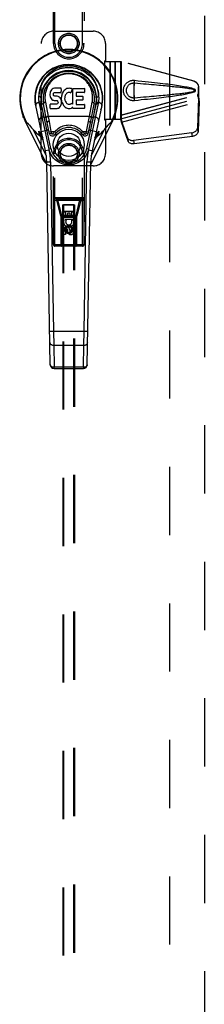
# Model space of a CAD drawing. Header units: inches. Extents: x 0 to 253, y 0 to 164.
# Tile 17 of 97: x 73.5 to 77.27, y 62.84 to 82.95. Entities that reach past the tile are written whole.
import ezdxf

# ---------------------------------------------------------------- set-up
doc = ezdxf.new("R2010")
doc.units = ezdxf.units.IN
doc.header["$LTSCALE"] = 13.939812
doc.header["$MEASUREMENT"] = 0
doc.linetypes.add('HIDDEN', pattern=[0.2, 0.1, -0.1])
doc.layers.add('DEFAULT_2', color=8, linetype='HIDDEN')
doc.layers.add('LEFTHAND_DOOR_ASSEMBLY', color=7, linetype='CONTINUOUS')

msp = doc.modelspace()

# ---------------------------------------------------------------- linework, layer by layer
at = {"layer": 'DEFAULT_2', "color": 8, "linetype": 'HIDDEN'}
msp.add_line((76.566, 115.641), (76.566, 47.044), dxfattribs=at)
at = {"layer": 'LEFTHAND_DOOR_ASSEMBLY', "color": 8, "linetype": 'HIDDEN'}
for p, q in [((77.275, 116.489), (77.275, 46.197)), ((74.191, 82.468), (74.191, 84.325)), ((74.221, 82.468), (74.221, 84.355)), ((74.786, 82.468), (74.786, 84.355)), ((74.816, 84.325), (74.816, 82.468)), ((74.191, 82.718), (75.004, 82.718)), ((73.941, 80.218), (73.941, 82.468)), ((74.221, 82.468), (74.191, 82.468)), ((74.786, 82.468), (74.816, 82.468)), ((75.254, 82.468), (75.254, 82.115)), ((75.254, 82.115), (75.243, 82.113)), ((75.243, 80.903), (75.243, 82.113)), ((75.251, 82.098), (75.243, 82.098)), ((75.251, 82.098), (75.254, 82.115)), ((75.251, 82.098), (75.572, 82.098)), ((75.258, 82.098), (75.254, 82.115)), ((75.347, 80.918), (75.347, 82.098)), ((75.349, 82.098), (75.349, 80.918)), ((75.451, 80.918), (75.451, 82.098)), ((75.452, 82.098), (75.452, 80.918)), ((75.564, 82.098), (75.564, 80.918)), ((77.062, 81.696), (75.564, 82.098)), ((75.572, 82.098), (75.572, 80.918)), ((77.069, 81.696), (75.572, 82.098)), ((77.062, 81.696), (77.069, 81.696)), ((77.066, 81.516), (77.066, 81.528)), ((77.066, 81.493), (77.066, 81.5)), ((77.066, 81.482), (77.066, 81.493)), ((77.154, 81.345), (77.154, 81.575)), ((77.162, 81.575), (77.154, 81.575)), ((77.162, 81.345), (77.162, 81.575)), ((75.564, 81.005), (77.132, 81.427)), ((75.57, 80.931), (77.153, 81.357)), ((75.572, 81.005), (77.14, 81.427)), ((75.584, 80.86), (77.167, 81.285)), ((77.14, 81.427), (77.132, 81.427)), ((77.132, 81.427), (77.154, 81.345)), ((77.153, 81.357), (77.134, 80.741)), ((77.14, 81.427), (77.162, 81.345)), ((77.167, 81.285), (77.148, 80.67)), ((77.153, 81.357), (77.167, 81.285)), ((77.162, 81.345), (77.154, 81.345)), ((77.156, 81.373), (77.164, 81.316)), ((77.164, 81.316), (77.165, 81.306)), ((77.165, 81.306), (77.166, 81.295)), ((77.166, 81.295), (77.167, 81.285)), ((75.251, 80.918), (75.243, 80.918)), ((75.254, 80.901), (75.243, 80.903)), ((75.572, 80.918), (75.251, 80.918)), ((75.251, 80.918), (75.254, 80.901)), ((75.258, 80.918), (75.254, 80.901)), ((75.254, 80.901), (75.254, 80.218)), ((75.572, 81.005), (75.564, 81.005)), ((75.702, 80.547), (75.57, 80.931)), ((75.584, 80.86), (75.57, 80.931)), ((75.58, 80.891), (75.571, 80.947)), ((75.58, 80.891), (75.584, 80.86)), ((75.716, 80.476), (75.584, 80.86)), ((77.017, 80.642), (75.829, 80.49)), ((77.03, 80.571), (77.017, 80.642)), ((77.148, 80.67), (77.134, 80.741)), ((75.702, 80.547), (75.716, 80.476)), ((75.829, 80.49), (75.843, 80.419)), ((77.03, 80.571), (75.843, 80.419)), ((74.191, 78.36), (74.191, 80.218)), ((74.221, 80.218), (74.191, 80.218)), ((74.221, 78.33), (74.221, 80.218)), ((74.786, 78.33), (74.786, 80.218)), ((74.786, 80.218), (74.816, 80.218)), ((74.816, 80.218), (74.816, 78.36)), ((75.004, 79.968), (74.191, 79.968)), ((74.191, 79.325), (74.816, 79.325)), ((74.191, 79.265), (74.816, 79.265)), ((74.198, 78.36), (74.198, 79.265)), ((74.786, 79.295), (74.221, 79.295)), ((74.34, 78.943), (74.258, 79.265)), ((74.282, 79.295), (74.282, 79.274)), ((74.282, 79.274), (74.726, 79.274)), ((74.363, 78.952), (74.282, 79.274)), ((74.726, 79.274), (74.645, 78.952)), ((74.749, 79.265), (74.668, 78.943)), ((74.726, 79.295), (74.726, 79.274)), ((74.809, 79.265), (74.809, 78.36)), ((74.377, 79.17), (74.374, 78.36)), ((74.377, 79.17), (74.63, 79.17)), ((74.379, 79.172), (74.379, 47.17)), ((74.38, 79.172), (74.381, 79.172)), ((74.381, 79.172), (74.385, 79.172)), ((74.386, 79.169), (74.382, 79.169)), ((74.399, 79.169), (74.386, 79.169)), ((74.397, 78.876), (74.397, 79.033)), ((74.397, 79.033), (74.44, 79.033)), ((74.399, 79.172), (74.399, 47.17)), ((74.609, 79.172), (74.399, 79.172)), ((74.611, 79.169), (74.399, 79.169)), ((74.419, 79.045), (74.589, 79.045)), ((74.44, 79.033), (74.44, 78.919)), ((74.568, 78.919), (74.568, 79.033)), ((74.568, 79.033), (74.61, 79.033)), ((74.609, 47.17), (74.609, 79.172)), ((74.609, 79.172), (74.622, 79.172)), ((74.61, 79.033), (74.61, 78.876)), ((74.623, 79.169), (74.611, 79.169)), ((74.622, 79.172), (74.626, 79.172)), ((74.627, 79.169), (74.623, 79.169)), ((74.628, 79.169), (74.627, 79.169)), ((74.629, 47.17), (74.629, 79.172)), ((74.634, 78.36), (74.63, 79.17)), ((74.34, 78.943), (74.34, 78.36)), ((74.668, 78.943), (74.34, 78.943)), ((74.363, 78.33), (74.363, 78.952)), ((74.645, 78.952), (74.363, 78.952)), ((74.376, 78.92), (74.631, 78.92)), ((74.41, 78.876), (74.397, 78.876)), ((74.408, 78.873), (74.41, 78.876)), ((74.61, 78.876), (74.433, 78.876)), ((74.433, 78.876), (74.451, 78.863)), ((74.44, 78.919), (74.483, 78.919)), ((74.483, 78.919), (74.483, 79.011)), ((74.483, 79.011), (74.526, 79.011)), ((74.526, 79.011), (74.526, 78.919)), ((74.526, 78.919), (74.568, 78.919)), ((74.562, 78.852), (74.601, 78.869)), ((74.645, 78.33), (74.645, 78.952)), ((74.668, 78.36), (74.668, 78.943)), ((74.397, 78.564), (74.397, 78.656)), ((74.44, 78.656), (74.44, 78.564)), ((74.504, 78.743), (74.441, 78.707)), ((74.441, 78.707), (74.441, 78.635)), ((74.441, 78.707), (74.451, 78.701)), ((74.441, 78.635), (74.451, 78.64)), ((74.441, 78.635), (74.504, 78.599)), ((74.504, 78.731), (74.451, 78.701)), ((74.451, 78.701), (74.451, 78.64)), ((74.451, 78.64), (74.504, 78.61)), ((74.483, 78.614), (74.483, 78.66)), ((74.504, 78.743), (74.504, 78.731)), ((74.566, 78.707), (74.504, 78.743)), ((74.556, 78.701), (74.504, 78.731)), ((74.504, 78.61), (74.556, 78.64)), ((74.504, 78.599), (74.566, 78.635)), ((74.524, 78.656), (74.524, 78.628)), ((74.566, 78.707), (74.556, 78.701)), ((74.556, 78.64), (74.556, 78.701)), ((74.566, 78.635), (74.556, 78.64)), ((74.566, 78.635), (74.566, 78.707)), ((74.568, 78.628), (74.568, 78.72)), ((74.568, 78.72), (74.61, 78.72)), ((74.61, 78.72), (74.61, 78.628)), ((74.44, 78.564), (74.397, 78.564)), ((74.504, 78.599), (74.504, 78.61)), ((74.191, 78.36), (74.816, 78.36)), ((74.786, 78.33), (74.221, 78.33)), ((74.374, 78.36), (74.344, 78.33)), ((74.634, 78.36), (74.664, 78.33))]:
    msp.add_line(p, q, dxfattribs=at)
at = {"layer": 'LEFTHAND_DOOR_ASSEMBLY', "color": 7, "linetype": 'Continuous'}
for p, q in [((74.504, 82.009), (74.504, 82.032)), ((74.12, 81.457), (74.118, 81.434)), ((74.125, 81.481), (74.12, 81.457)), ((74.134, 81.503), (74.125, 81.481)), ((74.148, 81.523), (74.134, 81.503)), ((74.156, 81.531), (74.148, 81.523)), ((74.166, 81.537), (74.156, 81.531)), ((74.187, 81.547), (74.166, 81.537)), ((74.211, 81.554), (74.187, 81.547)), ((74.189, 81.437), (74.191, 81.452)), ((74.191, 81.452), (74.195, 81.459)), ((74.195, 81.459), (74.2, 81.463)), ((74.2, 81.463), (74.215, 81.468)), ((74.35, 81.554), (74.211, 81.554)), ((74.215, 81.468), (74.23, 81.469)), ((74.23, 81.469), (74.342, 81.469)), ((74.342, 81.469), (74.348, 81.47)), ((74.348, 81.47), (74.35, 81.475)), ((74.352, 81.511), (74.35, 81.554)), ((74.35, 81.475), (74.351, 81.488)), ((74.351, 81.488), (74.352, 81.511)), ((74.373, 81.454), (74.365, 81.434)), ((74.384, 81.474), (74.373, 81.454)), ((74.397, 81.492), (74.384, 81.474)), ((74.412, 81.509), (74.397, 81.492)), ((74.428, 81.524), (74.412, 81.509)), ((74.446, 81.537), (74.428, 81.524)), ((74.467, 81.546), (74.446, 81.537)), ((74.455, 81.446), (74.447, 81.436)), ((74.466, 81.454), (74.455, 81.446)), ((74.491, 81.464), (74.466, 81.454)), ((74.488, 81.551), (74.467, 81.546)), ((74.511, 81.553), (74.488, 81.551)), ((74.504, 81.468), (74.491, 81.464)), ((74.517, 81.468), (74.504, 81.468)), ((74.533, 81.552), (74.511, 81.553)), ((74.53, 81.464), (74.517, 81.468)), ((74.543, 81.46), (74.53, 81.464)), ((74.544, 81.551), (74.533, 81.552)), ((74.555, 81.547), (74.544, 81.551)), ((74.575, 81.53), (74.549, 81.462)), ((74.573, 81.535), (74.555, 81.547)), ((74.584, 81.227), (74.584, 81.552)), ((74.584, 81.552), (74.82, 81.552)), ((74.654, 81.464), (74.654, 81.397)), ((74.82, 81.469), (74.658, 81.469)), ((74.825, 81.548), (74.825, 81.473)), ((74.025, 81.27), (74.082, 80.978)), ((74.118, 81.434), (74.118, 81.41)), ((74.118, 81.41), (74.122, 81.386)), ((74.122, 81.386), (74.131, 81.364)), ((74.131, 81.364), (74.144, 81.344)), ((74.144, 81.344), (74.16, 81.326)), ((74.16, 81.326), (74.18, 81.313)), ((74.18, 81.313), (74.191, 81.309)), ((74.189, 81.422), (74.189, 81.437)), ((74.189, 81.414), (74.189, 81.422)), ((74.192, 81.407), (74.189, 81.414)), ((74.191, 81.309), (74.203, 81.307)), ((74.196, 81.401), (74.192, 81.407)), ((74.202, 81.397), (74.196, 81.401)), ((74.217, 81.393), (74.202, 81.397)), ((74.203, 81.307), (74.25, 81.307)), ((74.241, 81.393), (74.217, 81.393)), ((74.265, 81.392), (74.241, 81.393)), ((74.25, 81.307), (74.258, 81.306)), ((74.258, 81.306), (74.265, 81.304)), ((74.288, 81.387), (74.265, 81.392)), ((74.265, 81.304), (74.271, 81.299)), ((74.271, 81.299), (74.276, 81.293)), ((74.281, 81.25), (74.272, 81.238)), ((74.276, 81.293), (74.282, 81.279)), ((74.284, 81.257), (74.281, 81.25)), ((74.282, 81.279), (74.285, 81.264)), ((74.285, 81.264), (74.284, 81.257)), ((74.299, 81.382), (74.288, 81.387)), ((74.309, 81.375), (74.299, 81.382)), ((74.326, 81.359), (74.309, 81.375)), ((74.339, 81.339), (74.326, 81.359)), ((74.349, 81.316), (74.339, 81.339)), ((74.355, 81.293), (74.349, 81.316)), ((74.354, 81.39), (74.35, 81.346)), ((74.35, 81.346), (74.351, 81.324)), ((74.35, 81.222), (74.356, 81.245)), ((74.351, 81.324), (74.354, 81.302)), ((74.359, 81.412), (74.354, 81.39)), ((74.354, 81.302), (74.358, 81.28)), ((74.358, 81.269), (74.355, 81.293)), ((74.356, 81.245), (74.358, 81.269)), ((74.358, 81.28), (74.366, 81.259)), ((74.365, 81.434), (74.359, 81.412)), ((74.366, 81.259), (74.387, 81.219)), ((74.42, 81.362), (74.419, 81.335)), ((74.419, 81.335), (74.421, 81.322)), ((74.423, 81.388), (74.42, 81.362)), ((74.421, 81.322), (74.424, 81.309)), ((74.427, 81.401), (74.423, 81.388)), ((74.424, 81.309), (74.434, 81.284)), ((74.433, 81.413), (74.427, 81.401)), ((74.447, 81.436), (74.433, 81.413)), ((74.434, 81.284), (74.447, 81.261)), ((74.447, 81.261), (74.456, 81.251)), ((74.456, 81.251), (74.466, 81.242)), ((74.554, 81.238), (74.565, 81.246)), ((74.572, 81.245), (74.584, 81.227)), ((74.655, 81.306), (74.655, 81.228)), ((74.658, 81.393), (74.789, 81.393)), ((74.789, 81.31), (74.659, 81.31)), ((74.794, 81.388), (74.794, 81.315)), ((74.926, 80.978), (74.982, 81.267)), ((74.027, 80.273), (73.83, 81.199)), ((73.901, 81.243), (73.961, 80.964)), ((74.138, 80.32), (73.945, 81.224)), ((73.994, 80.998), (73.949, 81.225)), ((74.061, 80.851), (73.987, 81.232)), ((74.12, 81.148), (74.12, 81.223)), ((74.184, 81.228), (74.125, 81.227)), ((74.125, 81.143), (74.269, 81.143)), ((74.245, 81.228), (74.184, 81.228)), ((74.26, 81.229), (74.245, 81.228)), ((74.266, 81.233), (74.26, 81.229)), ((74.272, 81.238), (74.266, 81.233)), ((74.269, 81.143), (74.281, 81.145)), ((74.281, 81.145), (74.292, 81.149)), ((74.292, 81.149), (74.312, 81.162)), ((74.312, 81.162), (74.329, 81.179)), ((74.329, 81.179), (74.336, 81.189)), ((74.336, 81.189), (74.341, 81.2)), ((74.341, 81.2), (74.35, 81.222)), ((74.387, 81.219), (74.399, 81.201)), ((74.399, 81.201), (74.414, 81.184)), ((74.414, 81.184), (74.431, 81.169)), ((74.431, 81.169), (74.448, 81.156)), ((74.448, 81.156), (74.458, 81.151)), ((74.458, 81.151), (74.469, 81.147)), ((74.466, 81.242), (74.477, 81.234)), ((74.469, 81.147), (74.49, 81.141)), ((74.477, 81.234), (74.49, 81.23)), ((74.49, 81.23), (74.503, 81.227)), ((74.49, 81.141), (74.512, 81.139)), ((74.503, 81.227), (74.516, 81.227)), ((74.512, 81.139), (74.535, 81.142)), ((74.516, 81.227), (74.529, 81.229)), ((74.529, 81.229), (74.542, 81.233)), ((74.535, 81.142), (74.556, 81.149)), ((74.542, 81.233), (74.554, 81.238)), ((74.556, 81.149), (74.575, 81.16)), ((74.585, 81.16), (74.575, 81.16)), ((74.575, 81.16), (74.575, 81.16)), ((74.585, 81.147), (74.585, 81.16)), ((74.821, 81.143), (74.59, 81.143)), ((74.659, 81.224), (74.821, 81.224)), ((74.826, 81.22), (74.826, 81.147)), ((74.87, 80.32), (75.062, 81.224)), ((75.106, 81.243), (74.908, 80.312)), ((74.946, 80.851), (75.021, 81.232)), ((75.178, 81.199), (74.98, 80.273)), ((75.014, 80.998), (75.058, 81.225)), ((73.575, 80.964), (73.575, 80.964)), ((73.605, 80.896), (74.054, 79.992)), ((74.02, 80.688), (73.961, 80.964)), ((74.041, 80.955), (74.003, 80.955)), ((74.109, 80.626), (74.061, 80.851)), ((74.082, 80.978), (74.1, 80.877)), ((74.926, 80.978), (74.082, 80.978)), ((74.1, 80.877), (74.14, 80.671)), ((74.868, 80.671), (74.908, 80.877)), ((74.898, 80.626), (74.946, 80.851)), ((74.908, 80.877), (74.926, 80.978)), ((74.954, 79.992), (75.403, 80.896)), ((75.005, 80.955), (74.967, 80.955)), ((73.673, 80.83), (73.676, 80.827)), ((73.676, 80.827), (73.679, 80.823)), ((73.679, 80.823), (73.683, 80.819)), ((73.683, 80.819), (73.688, 80.812)), ((73.688, 80.812), (73.699, 80.8)), ((73.699, 80.8), (73.722, 80.773)), ((73.722, 80.773), (73.743, 80.748)), ((73.743, 80.748), (73.761, 80.727)), ((73.761, 80.727), (73.777, 80.709)), ((73.777, 80.709), (74.044, 80.171)), ((73.906, 80.586), (73.891, 80.675)), ((73.942, 80.671), (74.058, 80.696)), ((74.1, 80.312), (74.02, 80.688)), ((74.056, 80.704), (74.093, 80.704)), ((74.101, 80.663), (74.14, 80.671)), ((74.14, 80.671), (74.22, 80.671)), ((74.14, 80.671), (74.148, 80.634)), ((74.22, 80.671), (74.249, 80.644)), ((74.759, 80.644), (74.788, 80.671)), ((74.788, 80.671), (74.868, 80.671)), ((74.86, 80.634), (74.868, 80.671)), ((74.868, 80.671), (74.906, 80.663)), ((74.915, 80.704), (74.951, 80.704)), ((74.95, 80.696), (75.065, 80.671)), ((74.963, 80.171), (75.231, 80.709)), ((75.117, 80.675), (75.085, 80.602)), ((75.117, 80.675), (75.102, 80.586)), ((75.231, 80.709), (75.241, 80.721)), ((75.241, 80.721), (75.256, 80.738)), ((75.256, 80.738), (75.272, 80.757)), ((75.272, 80.757), (75.315, 80.808)), ((75.315, 80.808), (75.323, 80.817)), ((75.323, 80.817), (75.327, 80.821)), ((75.327, 80.821), (75.33, 80.825)), ((73.954, 80.57), (73.97, 80.542)), ((74.148, 80.634), (74.109, 80.626)), ((74.215, 80.604), (74.183, 80.627)), ((74.793, 80.604), (74.825, 80.627)), ((74.898, 80.626), (74.86, 80.634)), ((75.03, 80.494), (75.026, 80.488)), ((75.038, 80.542), (75.054, 80.57)), ((74.106, 80.29), (74.027, 80.273)), ((74.138, 80.32), (74.1, 80.312)), ((74.908, 80.312), (74.87, 80.32)), ((74.98, 80.273), (74.902, 80.29)), ((74.053, 80.048), (74.132, 80.049)), ((74.125, 75.908), (74.053, 80.048)), ((74.132, 80.049), (74.192, 76.585)), ((74.815, 76.585), (74.876, 80.049)), ((74.876, 80.049), (74.955, 80.048)), ((74.882, 75.908), (74.955, 80.048)), ((74.192, 76.585), (74.114, 76.583)), ((74.815, 76.585), (74.192, 76.585)), ((74.192, 76.585), (74.196, 76.306)), ((74.812, 76.306), (74.815, 76.585)), ((74.894, 76.583), (74.815, 76.585)), ((74.196, 76.306), (74.812, 76.306)), ((74.196, 76.306), (74.204, 75.854)), ((74.804, 75.854), (74.812, 76.306)), ((74.804, 75.854), (74.204, 75.854)), ((74.204, 75.831), (74.204, 75.854)), ((74.204, 75.831), (74.804, 75.831)), ((74.804, 75.854), (74.804, 75.831))]:
    msp.add_line(p, q, dxfattribs=at)
for points in [[(74.504, 82.009), (74.482, 82.008), (74.459, 82.007), (74.436, 82.005), (74.413, 82.002), (74.391, 81.998), (74.367, 81.993), (74.344, 81.988), (74.321, 81.981), (74.298, 81.973), (74.275, 81.964), (74.252, 81.955), (74.23, 81.944), (74.207, 81.932), (74.184, 81.918), (74.161, 81.904), (74.139, 81.888), (74.117, 81.871), (74.095, 81.852), (74.074, 81.832), (74.054, 81.811), (74.034, 81.788), (74.015, 81.764), (73.997, 81.738), (73.98, 81.711), (73.964, 81.683), (73.949, 81.653), (73.936, 81.622), (73.924, 81.59), (73.915, 81.557), (73.907, 81.524), (73.9, 81.49), (73.896, 81.455), (73.894, 81.42), (73.894, 81.385)], [(73.894, 81.385), (73.896, 81.419), (73.899, 81.453), (73.905, 81.486), (73.912, 81.519), (73.921, 81.551), (73.932, 81.583), (73.944, 81.613), (73.957, 81.643), (73.972, 81.671), (73.989, 81.698), (74.006, 81.723), (74.024, 81.748), (74.043, 81.771), (74.062, 81.792), (74.083, 81.812), (74.104, 81.831), (74.125, 81.849), (74.146, 81.865), (74.168, 81.88), (74.19, 81.894), (74.213, 81.907), (74.235, 81.919), (74.257, 81.929), (74.28, 81.938), (74.302, 81.947), (74.325, 81.954), (74.347, 81.961), (74.37, 81.966), (74.392, 81.971), (74.415, 81.974), (74.437, 81.977), (74.459, 81.979), (74.482, 81.981), (74.504, 81.981), (74.526, 81.981), (74.548, 81.979), (74.571, 81.977), (74.593, 81.974), (74.616, 81.971), (74.638, 81.966), (74.66, 81.961), (74.683, 81.954), (74.705, 81.947), (74.728, 81.938), (74.75, 81.929), (74.773, 81.919), (74.795, 81.907), (74.817, 81.894), (74.839, 81.88), (74.861, 81.865), (74.883, 81.849), (74.904, 81.831), (74.925, 81.812), (74.945, 81.792), (74.965, 81.771), (74.984, 81.748), (75.002, 81.723), (75.019, 81.698), (75.035, 81.671), (75.05, 81.643), (75.064, 81.613), (75.076, 81.583), (75.087, 81.551), (75.096, 81.519), (75.103, 81.486), (75.109, 81.453), (75.112, 81.419), (75.114, 81.385)], [(74.982, 81.267), (74.986, 81.289), (74.989, 81.311), (74.991, 81.333), (74.991, 81.355), (74.991, 81.377), (74.99, 81.399), (74.988, 81.421), (74.984, 81.443), (74.98, 81.464), (74.975, 81.485), (74.969, 81.506), (74.962, 81.527), (74.955, 81.547), (74.946, 81.566), (74.937, 81.585), (74.927, 81.604), (74.916, 81.621), (74.905, 81.637), (74.894, 81.654), (74.881, 81.67), (74.869, 81.684), (74.856, 81.698), (74.843, 81.711), (74.829, 81.724), (74.815, 81.736), (74.802, 81.747), (74.787, 81.758), (74.773, 81.768), (74.759, 81.777), (74.745, 81.785), (74.73, 81.793), (74.714, 81.801), (74.7, 81.807), (74.685, 81.814), (74.67, 81.819), (74.655, 81.825), (74.64, 81.829), (74.625, 81.833), (74.61, 81.837), (74.595, 81.84), (74.58, 81.843), (74.565, 81.845), (74.55, 81.846), (74.534, 81.848), (74.519, 81.848), (74.504, 81.849), (74.489, 81.848), (74.474, 81.848), (74.459, 81.846), (74.444, 81.845), (74.429, 81.843), (74.414, 81.84), (74.398, 81.837), (74.383, 81.833), (74.368, 81.829), (74.354, 81.825), (74.339, 81.82), (74.324, 81.814), (74.309, 81.808), (74.295, 81.801), (74.28, 81.794), (74.265, 81.786), (74.251, 81.778), (74.237, 81.769), (74.222, 81.759), (74.207, 81.748), (74.194, 81.737), (74.18, 81.726), (74.166, 81.713), (74.153, 81.699), (74.14, 81.686), (74.128, 81.671), (74.115, 81.655), (74.103, 81.639), (74.092, 81.622), (74.082, 81.605), (74.072, 81.587), (74.062, 81.567), (74.054, 81.548), (74.046, 81.529), (74.039, 81.508), (74.033, 81.487), (74.028, 81.466), (74.024, 81.445)], [(75.114, 81.385), (75.114, 81.42), (75.111, 81.455), (75.107, 81.49), (75.101, 81.524), (75.093, 81.557), (75.083, 81.59), (75.072, 81.622), (75.059, 81.653), (75.044, 81.683), (75.028, 81.711), (75.011, 81.738), (74.993, 81.764), (74.974, 81.788), (74.954, 81.811), (74.933, 81.832), (74.912, 81.852), (74.891, 81.871), (74.869, 81.888), (74.846, 81.904), (74.824, 81.918), (74.801, 81.932), (74.778, 81.944), (74.755, 81.955), (74.732, 81.964), (74.709, 81.973), (74.686, 81.981), (74.663, 81.988), (74.64, 81.993), (74.617, 81.998), (74.594, 82.002), (74.571, 82.005), (74.549, 82.007), (74.526, 82.008), (74.504, 82.009)], [(73.83, 81.199), (73.829, 81.208), (73.83, 81.217), (73.833, 81.226), (73.838, 81.234), (73.844, 81.242), (73.852, 81.249), (73.862, 81.256), (73.872, 81.262), (73.884, 81.267), (73.897, 81.27)], [(73.897, 81.27), (73.895, 81.289), (73.893, 81.308), (73.893, 81.327), (73.892, 81.346), (73.893, 81.366), (73.894, 81.385)], [(73.933, 81.356), (73.933, 81.36), (73.931, 81.365), (73.929, 81.369), (73.926, 81.372), (73.922, 81.376), (73.918, 81.379), (73.912, 81.381), (73.906, 81.383), (73.9, 81.384), (73.894, 81.385)], [(73.902, 81.271), (73.901, 81.27), (73.9, 81.27), (73.899, 81.27), (73.898, 81.27), (73.898, 81.27), (73.897, 81.27)], [(73.901, 81.243), (73.9, 81.247), (73.899, 81.252), (73.899, 81.256), (73.898, 81.261), (73.897, 81.265), (73.897, 81.27)], [(73.941, 81.249), (73.939, 81.254), (73.937, 81.258), (73.933, 81.262), (73.928, 81.265), (73.923, 81.268), (73.916, 81.27), (73.909, 81.271), (73.902, 81.271)], [(73.986, 81.235), (73.986, 81.239), (73.986, 81.243), (73.987, 81.247), (73.989, 81.25), (73.992, 81.254), (73.995, 81.257), (73.999, 81.261), (74.003, 81.264), (74.008, 81.266), (74.013, 81.268), (74.019, 81.269), (74.025, 81.27)], [(74.025, 81.267), (74.02, 81.267), (74.014, 81.265), (74.009, 81.263), (74.004, 81.261), (74, 81.258), (73.996, 81.255), (73.993, 81.252), (73.99, 81.248), (73.988, 81.244), (73.987, 81.24), (73.986, 81.236), (73.987, 81.232)], [(74.024, 81.445), (74.02, 81.424), (74.018, 81.402), (74.017, 81.38), (74.016, 81.358), (74.017, 81.336), (74.019, 81.314), (74.021, 81.292), (74.025, 81.27)], [(74.982, 81.267), (74.988, 81.267), (74.993, 81.265), (74.999, 81.263), (75.003, 81.261), (75.008, 81.258), (75.012, 81.255), (75.015, 81.252), (75.018, 81.248), (75.02, 81.244), (75.021, 81.24), (75.021, 81.236), (75.021, 81.232)], [(75.067, 81.249), (75.068, 81.253), (75.07, 81.257), (75.073, 81.261), (75.077, 81.264), (75.081, 81.266), (75.086, 81.268), (75.092, 81.27), (75.098, 81.271), (75.105, 81.271), (75.111, 81.27)], [(75.075, 81.356), (75.075, 81.36), (75.076, 81.365), (75.079, 81.369), (75.082, 81.372), (75.085, 81.376), (75.09, 81.379), (75.095, 81.381), (75.101, 81.383), (75.107, 81.384), (75.114, 81.385)], [(75.111, 81.27), (75.11, 81.265), (75.11, 81.261), (75.109, 81.256), (75.108, 81.252), (75.107, 81.247), (75.106, 81.243)], [(75.114, 81.385), (75.115, 81.366), (75.115, 81.346), (75.115, 81.327), (75.114, 81.308), (75.113, 81.289), (75.111, 81.27)], [(75.111, 81.27), (75.123, 81.267), (75.134, 81.262), (75.145, 81.257), (75.154, 81.251), (75.162, 81.243), (75.169, 81.235), (75.174, 81.227), (75.177, 81.218), (75.179, 81.208), (75.178, 81.199)], [(73.901, 81.243), (73.902, 81.243), (73.903, 81.243), (73.904, 81.243), (73.905, 81.243), (73.906, 81.243), (73.907, 81.244)], [(73.907, 81.244), (73.914, 81.244), (73.92, 81.243), (73.927, 81.242), (73.932, 81.24), (73.937, 81.237), (73.941, 81.233)], [(73.941, 81.233), (73.944, 81.229), (73.945, 81.224)], [(75.062, 81.224), (75.063, 81.228), (75.065, 81.231), (75.068, 81.234)], [(75.068, 81.234), (75.071, 81.237), (75.075, 81.239), (75.079, 81.241), (75.084, 81.243), (75.089, 81.244), (75.095, 81.244), (75.101, 81.244)], [(75.101, 81.244), (75.102, 81.243), (75.104, 81.243), (75.105, 81.243), (75.106, 81.243)], [(73.575, 80.964), (73.574, 80.966), (73.573, 80.968), (73.573, 80.97), (73.572, 80.972), (73.572, 80.974), (73.572, 80.975), (73.572, 80.976), (73.572, 80.978), (73.573, 80.978), (73.573, 80.979), (73.574, 80.979), (73.575, 80.979), (73.576, 80.978), (73.578, 80.978), (73.579, 80.976), (73.58, 80.975), (73.582, 80.974), (73.583, 80.972)], [(73.581, 80.948), (73.58, 80.951), (73.578, 80.954), (73.577, 80.957), (73.576, 80.959), (73.575, 80.961), (73.575, 80.964)], [(73.652, 80.833), (73.652, 80.835), (73.652, 80.836), (73.651, 80.838), (73.651, 80.839), (73.651, 80.841), (73.651, 80.842), (73.651, 80.843), (73.651, 80.844), (73.651, 80.845), (73.651, 80.846), (73.652, 80.847), (73.653, 80.847), (73.653, 80.847), (73.654, 80.847), (73.655, 80.847), (73.656, 80.846), (73.657, 80.846), (73.658, 80.845), (73.659, 80.844), (73.66, 80.843), (73.661, 80.842), (73.663, 80.841), (73.664, 80.84), (73.665, 80.839), (73.666, 80.837), (73.667, 80.836), (73.669, 80.835), (73.67, 80.833), (73.671, 80.832), (73.673, 80.83)], [(73.961, 80.964), (73.949, 80.961), (73.937, 80.957), (73.927, 80.951), (73.918, 80.945), (73.91, 80.938), (73.904, 80.93), (73.899, 80.921), (73.895, 80.912), (73.894, 80.903), (73.895, 80.894)], [(73.966, 80.965), (73.965, 80.965), (73.964, 80.965), (73.963, 80.965), (73.962, 80.965), (73.962, 80.964), (73.961, 80.964)], [(74.005, 80.946), (74.003, 80.95), (74, 80.954), (73.997, 80.958), (73.992, 80.961), (73.986, 80.963), (73.98, 80.965), (73.973, 80.965), (73.966, 80.965)], [(74.082, 80.978), (74.076, 80.977), (74.071, 80.975), (74.066, 80.974), (74.061, 80.971), (74.057, 80.969), (74.053, 80.966), (74.05, 80.962), (74.047, 80.959), (74.045, 80.955), (74.043, 80.951), (74.043, 80.946), (74.043, 80.942)], [(74.1, 80.877), (74.094, 80.876), (74.089, 80.875), (74.084, 80.873), (74.079, 80.871), (74.075, 80.869), (74.071, 80.867), (74.068, 80.864), (74.065, 80.862), (74.063, 80.859), (74.062, 80.856), (74.061, 80.853), (74.061, 80.851)], [(74.908, 80.877), (74.913, 80.876), (74.918, 80.875), (74.923, 80.873), (74.928, 80.871), (74.933, 80.869), (74.936, 80.867), (74.94, 80.864), (74.943, 80.862), (74.945, 80.859), (74.946, 80.856), (74.947, 80.853), (74.946, 80.851)], [(74.964, 80.942), (74.965, 80.946), (74.964, 80.95), (74.963, 80.954), (74.961, 80.958), (74.959, 80.961), (74.956, 80.965), (74.952, 80.968), (74.947, 80.971), (74.942, 80.973), (74.937, 80.975), (74.931, 80.977), (74.926, 80.978)], [(75.007, 80.955), (75.005, 80.95), (75.003, 80.946)], [(75.041, 80.965), (75.035, 80.965), (75.028, 80.965), (75.022, 80.964), (75.016, 80.961), (75.011, 80.958), (75.007, 80.955)], [(75.047, 80.964), (75.046, 80.964), (75.045, 80.965), (75.044, 80.965), (75.043, 80.965), (75.042, 80.965), (75.041, 80.965)], [(75.113, 80.894), (75.113, 80.903), (75.112, 80.911), (75.11, 80.92), (75.105, 80.928), (75.099, 80.936), (75.091, 80.944), (75.082, 80.95), (75.071, 80.956), (75.059, 80.961), (75.047, 80.964)], [(75.33, 80.825), (75.333, 80.828), (75.335, 80.83), (75.336, 80.832), (75.338, 80.833), (75.339, 80.835), (75.34, 80.836), (75.342, 80.837), (75.343, 80.839), (75.344, 80.84), (75.345, 80.841), (75.346, 80.842), (75.347, 80.843), (75.348, 80.844), (75.349, 80.845), (75.35, 80.846), (75.351, 80.846), (75.352, 80.847), (75.353, 80.847), (75.354, 80.847), (75.355, 80.847), (75.356, 80.847), (75.356, 80.846), (75.356, 80.845), (75.357, 80.844), (75.357, 80.843), (75.357, 80.842), (75.357, 80.841), (75.356, 80.839), (75.356, 80.838), (75.356, 80.836), (75.356, 80.835), (75.355, 80.833)], [(75.424, 80.972), (75.426, 80.974), (75.427, 80.975), (75.429, 80.977), (75.43, 80.978), (75.431, 80.978), (75.433, 80.979), (75.434, 80.979), (75.434, 80.979), (75.435, 80.978), (75.435, 80.977), (75.436, 80.976), (75.435, 80.974), (75.435, 80.972), (75.435, 80.97), (75.434, 80.968), (75.434, 80.965)], [(75.434, 80.965), (75.433, 80.963), (75.432, 80.96), (75.431, 80.958), (75.43, 80.955), (75.428, 80.952), (75.427, 80.948)], [(73.891, 80.675), (73.934, 80.604), (73.954, 80.57)], [(73.952, 80.533), (73.938, 80.567), (73.923, 80.602), (73.891, 80.675)], [(74.22, 80.671), (74.241, 80.693), (74.263, 80.714), (74.286, 80.732), (74.311, 80.749), (74.337, 80.763), (74.364, 80.776), (74.391, 80.786), (74.419, 80.794), (74.448, 80.8), (74.477, 80.803), (74.506, 80.804), (74.536, 80.803), (74.565, 80.799), (74.593, 80.793), (74.621, 80.785), (74.648, 80.774), (74.674, 80.762), (74.699, 80.747), (74.723, 80.731), (74.746, 80.713), (74.767, 80.693), (74.788, 80.671)], [(75.054, 80.57), (75.074, 80.604), (75.095, 80.639), (75.117, 80.675)], [(73.952, 80.533), (73.948, 80.539), (73.944, 80.545), (73.94, 80.551), (73.935, 80.556), (73.931, 80.562), (73.926, 80.567), (73.921, 80.572), (73.916, 80.577), (73.911, 80.582), (73.906, 80.586)], [(73.982, 80.488), (73.977, 80.495), (73.973, 80.501), (73.969, 80.507), (73.964, 80.514), (73.96, 80.52), (73.956, 80.527), (73.952, 80.533)], [(75.056, 80.533), (75.052, 80.526), (75.048, 80.52), (75.043, 80.514), (75.039, 80.507), (75.035, 80.501), (75.03, 80.494)], [(75.085, 80.602), (75.07, 80.567), (75.056, 80.533)], [(75.102, 80.586), (75.097, 80.582), (75.091, 80.577), (75.086, 80.572), (75.081, 80.567), (75.077, 80.562), (75.072, 80.556), (75.068, 80.55), (75.064, 80.545), (75.06, 80.539), (75.056, 80.533)], [(74.106, 80.29), (74.104, 80.296), (74.102, 80.301), (74.101, 80.307), (74.1, 80.312)], [(74.504, 79.985), (74.465, 79.987), (74.427, 79.992), (74.389, 80.001), (74.353, 80.014), (74.318, 80.029), (74.284, 80.048), (74.253, 80.07), (74.223, 80.095), (74.196, 80.122), (74.172, 80.152), (74.15, 80.184), (74.132, 80.218), (74.117, 80.253), (74.104, 80.29)], [(74.903, 80.29), (74.891, 80.253), (74.876, 80.218), (74.857, 80.184), (74.836, 80.152), (74.811, 80.122), (74.784, 80.095), (74.755, 80.07), (74.723, 80.048), (74.69, 80.029), (74.655, 80.014), (74.618, 80.001), (74.581, 79.992), (74.543, 79.987), (74.504, 79.985)], [(74.908, 80.312), (74.907, 80.307), (74.905, 80.301), (74.904, 80.296), (74.902, 80.29)], [(74.117, 76.361), (74.119, 76.352), (74.121, 76.344), (74.126, 76.336), (74.132, 76.329), (74.14, 76.323), (74.149, 76.317), (74.16, 76.312), (74.171, 76.309), (74.183, 76.307), (74.196, 76.306)], [(74.812, 76.306), (74.824, 76.307), (74.836, 76.309), (74.847, 76.312), (74.857, 76.316), (74.866, 76.321), (74.874, 76.328), (74.881, 76.335), (74.886, 76.343), (74.889, 76.352), (74.89, 76.361)], [(74.204, 75.854), (74.192, 75.855), (74.18, 75.857), (74.169, 75.86), (74.158, 75.864), (74.149, 75.87), (74.141, 75.876), (74.134, 75.884), (74.129, 75.891), (74.126, 75.9), (74.125, 75.908)], [(74.882, 75.908), (74.881, 75.9), (74.878, 75.891), (74.873, 75.884), (74.867, 75.876), (74.859, 75.87), (74.85, 75.864), (74.839, 75.86), (74.828, 75.857), (74.816, 75.855), (74.804, 75.854)]]:
    msp.add_lwpolyline(points, dxfattribs=at)
at = {"layer": 'LEFTHAND_DOOR_ASSEMBLY', "color": 8, "linetype": 'HIDDEN'}
for points in [[(75.848, 81.3), (75.835, 81.299), (75.822, 81.299), (75.809, 81.3), (75.796, 81.301), (75.783, 81.304), (75.771, 81.307), (75.759, 81.311), (75.747, 81.316), (75.735, 81.321), (75.724, 81.327), (75.712, 81.335), (75.701, 81.343), (75.689, 81.353), (75.678, 81.364), (75.667, 81.376), (75.657, 81.39), (75.647, 81.406), (75.639, 81.422), (75.633, 81.438), (75.628, 81.455), (75.624, 81.473), (75.622, 81.49), (75.621, 81.507), (75.622, 81.524), (75.624, 81.542), (75.627, 81.559), (75.632, 81.576), (75.639, 81.592), (75.647, 81.609), (75.656, 81.624), (75.666, 81.638), (75.677, 81.651), (75.688, 81.662), (75.7, 81.672), (75.711, 81.681), (75.723, 81.688), (75.734, 81.694), (75.746, 81.7), (75.758, 81.705), (75.77, 81.709), (75.783, 81.712), (75.796, 81.714), (75.809, 81.716)], [(75.848, 81.353), (75.838, 81.353), (75.829, 81.353), (75.82, 81.354), (75.81, 81.355), (75.801, 81.357), (75.792, 81.359), (75.783, 81.362), (75.774, 81.366), (75.766, 81.37), (75.758, 81.374), (75.749, 81.38), (75.741, 81.386), (75.733, 81.393), (75.725, 81.401), (75.717, 81.41), (75.71, 81.42), (75.703, 81.431), (75.697, 81.442), (75.693, 81.453), (75.689, 81.465), (75.687, 81.476), (75.685, 81.486), (75.684, 81.497), (75.683, 81.507), (75.684, 81.518), (75.685, 81.528), (75.686, 81.539), (75.689, 81.55), (75.692, 81.561), (75.697, 81.572), (75.702, 81.583), (75.709, 81.594), (75.716, 81.604), (75.724, 81.614), (75.732, 81.622), (75.74, 81.629), (75.748, 81.635), (75.757, 81.641), (75.765, 81.646), (75.774, 81.65), (75.782, 81.653), (75.791, 81.656), (75.801, 81.659), (75.81, 81.661), (75.819, 81.662), (75.829, 81.663), (75.838, 81.663), (75.848, 81.662)], [(75.809, 81.716), (75.822, 81.717), (75.835, 81.717), (75.848, 81.716)], [(75.841, 81.525), (75.841, 81.531), (75.841, 81.555), (75.841, 81.578), (75.842, 81.6), (75.843, 81.622), (75.843, 81.643), (75.844, 81.663), (75.845, 81.682), (75.846, 81.7), (75.848, 81.716)], [(75.848, 81.353), (75.847, 81.362), (75.846, 81.372), (75.845, 81.384), (75.844, 81.396), (75.843, 81.41), (75.842, 81.425), (75.842, 81.441), (75.841, 81.457), (75.841, 81.474), (75.841, 81.491), (75.841, 81.508), (75.841, 81.525), (75.841, 81.542), (75.841, 81.559), (75.842, 81.575), (75.842, 81.591), (75.843, 81.606), (75.844, 81.619), (75.845, 81.632), (75.846, 81.644), (75.847, 81.654), (75.848, 81.662)], [(75.848, 81.716), (75.923, 81.708), (75.996, 81.701), (76.066, 81.694), (76.133, 81.687), (76.197, 81.68), (76.258, 81.673), (76.317, 81.666), (76.374, 81.66), (76.428, 81.654), (76.48, 81.647), (76.53, 81.641), (76.578, 81.635), (76.623, 81.629), (76.667, 81.623), (76.709, 81.617), (76.75, 81.611), (76.788, 81.605), (76.825, 81.599), (76.86, 81.593), (76.894, 81.586), (76.927, 81.58), (76.957, 81.574), (76.987, 81.567), (77.015, 81.56), (77.041, 81.552), (77.066, 81.543)], [(75.848, 81.662), (75.911, 81.657), (75.972, 81.652), (76.031, 81.647), (76.088, 81.642), (76.143, 81.637), (76.196, 81.633), (76.247, 81.628), (76.295, 81.624), (76.342, 81.619), (76.387, 81.615), (76.43, 81.611), (76.472, 81.607), (76.511, 81.604), (76.549, 81.6), (76.585, 81.596), (76.619, 81.593), (76.652, 81.59), (76.683, 81.586), (76.713, 81.583), (76.742, 81.58), (76.771, 81.577), (76.798, 81.574), (76.826, 81.57), (76.852, 81.567), (76.879, 81.564), (76.906, 81.56), (76.933, 81.556), (76.96, 81.552), (76.986, 81.548), (77.013, 81.543), (77.04, 81.538), (77.066, 81.532)], [(77.062, 81.696), (77.075, 81.691), (77.087, 81.686), (77.099, 81.679), (77.109, 81.671), (77.119, 81.661), (77.128, 81.651), (77.136, 81.64), (77.142, 81.628), (77.147, 81.615), (77.151, 81.602), (77.153, 81.589), (77.154, 81.575)], [(77.162, 81.575), (77.161, 81.589), (77.159, 81.602), (77.155, 81.615), (77.15, 81.628), (77.144, 81.64), (77.136, 81.651), (77.127, 81.661), (77.117, 81.671), (77.106, 81.679), (77.094, 81.686), (77.082, 81.691), (77.069, 81.696)], [(75.848, 81.3), (75.846, 81.316), (75.845, 81.334), (75.844, 81.353), (75.843, 81.373), (75.843, 81.394), (75.842, 81.416), (75.841, 81.438), (75.841, 81.461), (75.841, 81.484), (75.841, 81.491)], [(77.066, 81.484), (77.04, 81.478), (77.013, 81.473), (76.987, 81.468), (76.96, 81.464), (76.933, 81.46), (76.906, 81.456), (76.88, 81.452), (76.853, 81.449), (76.826, 81.446), (76.799, 81.442), (76.771, 81.439), (76.743, 81.436), (76.714, 81.433), (76.684, 81.43), (76.653, 81.426), (76.62, 81.423), (76.586, 81.42), (76.55, 81.416), (76.512, 81.412), (76.473, 81.408), (76.431, 81.405), (76.388, 81.401), (76.343, 81.396), (76.296, 81.392), (76.247, 81.388), (76.196, 81.383), (76.144, 81.379), (76.089, 81.374), (76.032, 81.369), (75.973, 81.364), (75.911, 81.359), (75.848, 81.353)], [(77.066, 81.473), (77.043, 81.465), (77.019, 81.458), (76.994, 81.451), (76.967, 81.445), (76.94, 81.438), (76.91, 81.433), (76.88, 81.427), (76.848, 81.421), (76.815, 81.416), (76.781, 81.41), (76.745, 81.404), (76.707, 81.399), (76.668, 81.393), (76.627, 81.388), (76.585, 81.382), (76.541, 81.376), (76.495, 81.37), (76.447, 81.365), (76.397, 81.359), (76.346, 81.353), (76.292, 81.347), (76.236, 81.34), (76.177, 81.334), (76.116, 81.327), (76.053, 81.321), (75.987, 81.314), (75.919, 81.307), (75.848, 81.3)], [(77.066, 81.528), (77.066, 81.534), (77.066, 81.536), (77.066, 81.539), (77.066, 81.541), (77.066, 81.543)], [(77.066, 81.543), (77.072, 81.54), (77.077, 81.536), (77.082, 81.531), (77.085, 81.526), (77.088, 81.52), (77.09, 81.514), (77.09, 81.508), (77.09, 81.502), (77.088, 81.496), (77.086, 81.49), (77.082, 81.485), (77.077, 81.48), (77.072, 81.476), (77.066, 81.473)], [(77.066, 81.484), (77.066, 81.492), (77.066, 81.5), (77.066, 81.508), (77.066, 81.516), (77.066, 81.524), (77.066, 81.532)], [(77.066, 81.532), (77.071, 81.53), (77.076, 81.528), (77.079, 81.525), (77.083, 81.521), (77.085, 81.517), (77.086, 81.512), (77.087, 81.508), (77.086, 81.503), (77.085, 81.499), (77.082, 81.495), (77.079, 81.491), (77.075, 81.488), (77.071, 81.486), (77.066, 81.484)], [(77.066, 81.473), (77.066, 81.475), (77.066, 81.477), (77.066, 81.479), (77.066, 81.482)], [(77.132, 81.427), (77.137, 81.407), (77.143, 81.388), (77.148, 81.369), (77.154, 81.351), (77.159, 81.333), (77.164, 81.316)], [(77.14, 81.427), (77.142, 81.417), (77.145, 81.408), (77.148, 81.398), (77.15, 81.389), (77.153, 81.381), (77.156, 81.373)], [(77.156, 81.373), (77.155, 81.37), (77.155, 81.367), (77.154, 81.364), (77.154, 81.362), (77.154, 81.359), (77.153, 81.357)], [(75.564, 81.005), (75.567, 80.985), (75.569, 80.965), (75.572, 80.946), (75.575, 80.926), (75.58, 80.891)], [(75.571, 80.947), (75.571, 80.941), (75.571, 80.939), (75.571, 80.936), (75.571, 80.934), (75.57, 80.931)], [(75.572, 81.005), (75.572, 80.995), (75.571, 80.965)], [(75.579, 80.898), (75.577, 80.909), (75.575, 80.927), (75.573, 80.943), (75.572, 80.957), (75.571, 80.97), (75.571, 80.978)], [(75.571, 80.965), (75.571, 80.956), (75.571, 80.947)], [(77.017, 80.642), (77.032, 80.645), (77.047, 80.649), (77.061, 80.654), (77.075, 80.661), (77.088, 80.669), (77.099, 80.677), (77.109, 80.687), (77.118, 80.697), (77.124, 80.708), (77.13, 80.719), (77.133, 80.73), (77.134, 80.741)], [(77.148, 80.67), (77.146, 80.659), (77.143, 80.648), (77.138, 80.637), (77.131, 80.626), (77.123, 80.616), (77.113, 80.606), (77.101, 80.598), (77.089, 80.59), (77.075, 80.583), (77.06, 80.578), (77.046, 80.574), (77.03, 80.571)], [(75.702, 80.547), (75.706, 80.538), (75.712, 80.529), (75.719, 80.52), (75.728, 80.513), (75.738, 80.506), (75.749, 80.5), (75.761, 80.496), (75.773, 80.492), (75.787, 80.49), (75.801, 80.489), (75.815, 80.489), (75.829, 80.49)], [(75.843, 80.419), (75.828, 80.418), (75.814, 80.418), (75.8, 80.419), (75.787, 80.421), (75.774, 80.425), (75.762, 80.429), (75.751, 80.435), (75.741, 80.442), (75.733, 80.449), (75.726, 80.458), (75.72, 80.467), (75.716, 80.476)], [(74.198, 79.265), (74.199, 79.27), (74.199, 79.275), (74.201, 79.279), (74.203, 79.283), (74.205, 79.287), (74.208, 79.29), (74.211, 79.292), (74.214, 79.294), (74.218, 79.295), (74.221, 79.295)], [(74.258, 79.265), (74.259, 79.27), (74.26, 79.275), (74.261, 79.279), (74.263, 79.283), (74.265, 79.287), (74.268, 79.29), (74.271, 79.292), (74.274, 79.294), (74.278, 79.295), (74.282, 79.295)], [(74.258, 79.265), (74.261, 79.267), (74.265, 79.269), (74.269, 79.27), (74.273, 79.272), (74.277, 79.273), (74.282, 79.274)], [(74.726, 79.295), (74.73, 79.295), (74.733, 79.294), (74.737, 79.292), (74.74, 79.29), (74.742, 79.287), (74.745, 79.283), (74.747, 79.279), (74.748, 79.275), (74.749, 79.27), (74.749, 79.265)], [(74.749, 79.265), (74.746, 79.267), (74.743, 79.269), (74.739, 79.27), (74.735, 79.272), (74.731, 79.273), (74.726, 79.274)], [(74.786, 79.295), (74.79, 79.295), (74.793, 79.294), (74.797, 79.292), (74.8, 79.29), (74.803, 79.287), (74.805, 79.283), (74.807, 79.279), (74.808, 79.275), (74.809, 79.27), (74.809, 79.265)], [(74.379, 79.172), (74.379, 79.172), (74.379, 79.172), (74.38, 79.172)], [(74.382, 79.169), (74.38, 79.169), (74.38, 79.169), (74.379, 79.169), (74.379, 79.169), (74.379, 79.169)], [(74.385, 79.172), (74.397, 79.172), (74.399, 79.172)], [(74.626, 79.172), (74.628, 79.172), (74.628, 79.172), (74.629, 79.172), (74.629, 79.172), (74.629, 79.172)], [(74.629, 79.169), (74.629, 79.169), (74.629, 79.169), (74.628, 79.169)], [(74.34, 78.943), (74.343, 78.945), (74.346, 78.946), (74.35, 78.948), (74.354, 78.949), (74.358, 78.951), (74.363, 78.952)], [(74.668, 78.943), (74.665, 78.945), (74.661, 78.946), (74.658, 78.948), (74.653, 78.949), (74.649, 78.951), (74.645, 78.952)], [(74.221, 78.33), (74.218, 78.331), (74.214, 78.332), (74.211, 78.334), (74.208, 78.336), (74.205, 78.339), (74.203, 78.343), (74.201, 78.347), (74.199, 78.351), (74.199, 78.356), (74.198, 78.36)], [(74.34, 78.36), (74.34, 78.356), (74.341, 78.351), (74.342, 78.347), (74.344, 78.343), (74.347, 78.339), (74.349, 78.336), (74.352, 78.334), (74.356, 78.332), (74.359, 78.331), (74.363, 78.33)], [(74.645, 78.33), (74.648, 78.331), (74.652, 78.332), (74.655, 78.334), (74.658, 78.336), (74.661, 78.339), (74.663, 78.343), (74.665, 78.347), (74.667, 78.351), (74.668, 78.356), (74.668, 78.36)], [(74.809, 78.36), (74.809, 78.356), (74.808, 78.351), (74.807, 78.347), (74.805, 78.343), (74.803, 78.339), (74.8, 78.336), (74.797, 78.334), (74.793, 78.332), (74.79, 78.331), (74.786, 78.33)]]:
    msp.add_lwpolyline(points, dxfattribs=at)
for centre, radius in [((74.504, 82.468), 0.21), ((74.504, 82.468), 0.18), ((74.504, 82.468), 0.172), ((74.504, 80.218), 0.21), ((74.504, 80.218), 0.18), ((74.504, 80.218), 0.172), ((74.504, 78.67), 0.085), ((74.504, 78.67), 0.0845), ((74.504, 78.67), 0.0745)]:
    msp.add_circle(centre, radius, dxfattribs=at)
at = {"layer": 'LEFTHAND_DOOR_ASSEMBLY', "color": 7, "linetype": 'Continuous'}
for radius in [0.317, 0.238]:
    msp.add_circle((74.504, 80.398), radius, dxfattribs=at)
at = {"layer": 'LEFTHAND_DOOR_ASSEMBLY', "color": 8, "linetype": 'HIDDEN'}
for centre, radius, start, end in [((74.191, 82.468), 0.25, 90, 180), ((75.004, 82.468), 0.25, 0, 90), ((74.504, 82.468), 0.312, 180, 360), ((74.504, 82.468), 0.282, 180, 360), ((74.504, 80.218), 0.312, 0, 180), ((74.504, 80.218), 0.282, 0, 180), ((74.191, 80.218), 0.25, 180, 270), ((75.004, 80.218), 0.25, 270, 360), ((74.221, 79.265), 0.03, 90, 180), ((74.786, 79.265), 0.03, 0, 90), ((74.419, 79.13), 0.04, 90, 180), ((74.419, 79.085), 0.04, 180, 270), ((74.589, 79.13), 0.04, 0, 90), ((74.589, 79.085), 0.04, 270, 360), ((74.504, 78.827), 0.107, 154.2636, 23.4027), ((74.504, 78.827), 0.0639, 144.8895, 23.4026), ((74.461, 78.656), 0.0635, 0, 180), ((74.462, 78.656), 0.0219, 10.307, 180), ((74.546, 78.628), 0.0644, 192.2995, 0.0775), ((74.546, 78.628), 0.0219, 179.9011, 360), ((74.221, 78.36), 0.03, 180, 270), ((74.786, 78.36), 0.03, 270, 360)]:
    msp.add_arc(centre, radius, start, end, dxfattribs=at)
at = {"layer": 'LEFTHAND_DOOR_ASSEMBLY', "color": 7, "linetype": 'Continuous'}
for centre, radius, start, end in [((74.504, 81.343), 1.004, 333.5698, 206.4302), ((74.504, 81.343), 0.992, 329.0941, 210.9059), ((74.504, 81.343), 0.695, 340.8981, 199.1019), ((74.504, 81.343), 0.689, 347.9703, 192.0297), ((74.504, 81.343), 0.571, 347.9703, 192.0297), ((74.504, 81.333), 0.527, 348.9402, 191.0594), ((74.544, 81.464), 0.00448, 246.1578, 339.0016), ((74.571, 81.532), 0.00448, 339.0016, 51.8729), ((74.658, 81.464), 0.00448, 90, 180), ((74.82, 81.548), 0.00448, 0, 90), ((74.82, 81.473), 0.00448, 270, 360), ((74.568, 81.242), 0.00448, 34.0893, 127.3444), ((74.658, 81.397), 0.00448, 180, 270), ((74.659, 81.306), 0.00448, 90, 180), ((74.789, 81.388), 0.00448, 0, 90), ((74.789, 81.315), 0.00448, 270, 360), ((74.125, 81.223), 0.00448, 90, 180.0119), ((74.125, 81.148), 0.00483, 180, 270), ((74.59, 81.147), 0.00448, 180, 270), ((74.659, 81.228), 0.00448, 180, 270), ((74.821, 81.22), 0.00448, 0, 90), ((74.821, 81.147), 0.00448, 270, 360), ((74.504, 81.343), 0.965, 221.1123, 231.6699), ((74.504, 81.343), 0.907, 227.4534, 232.5597), ((74.504, 80.398), 0.394, 136.101, 144.5763), ((74.504, 80.398), 0.354, 35.4237, 144.5763), ((74.504, 80.398), 0.394, 35.4237, 43.899), ((74.504, 81.343), 0.907, 307.4403, 312.5466), ((74.504, 81.343), 0.965, 308.3301, 318.8877), ((74.167, 80.638), 0.0591, 192.0297, 324.5763), ((74.167, 80.638), 0.0197, 192.0297, 324.5763), ((74.841, 80.638), 0.0591, 215.4237, 347.9703), ((74.841, 80.638), 0.0197, 215.4237, 347.9703), ((72.872, 80.027), 1.181, 1, 12.0297), ((72.872, 80.027), 1.26, 1, 12.0588), ((74.504, 80.398), 0.374, 192.0297, 347.9703), ((76.136, 80.027), 1.26, 167.9412, 179), ((76.136, 80.027), 1.181, 167.9703, 179), ((74.204, 75.91), 0.0787, 181, 270), ((74.804, 75.91), 0.0787, 270, 359)]:
    msp.add_arc(centre, radius, start, end, dxfattribs=at)
msp.add_ellipse((74.504, 81.333), major_axis=(0, 0.565), ratio=0.999848, start_param=-1.76365, end_param=1.76365, dxfattribs=at)

doc.saveas('drawing.dxf')
